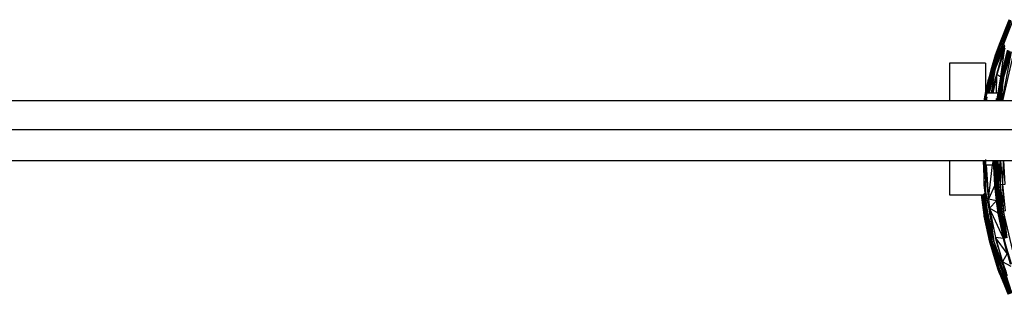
# Paper-space layout '_Derecha' of a CAD drawing. Header units: millimetres. Extents: x -1808 to 138, y -70 to 65.
# Tile 3 of 19: x -109 to -27, y -14 to 9. Entities that reach past the tile are written whole.
import ezdxf

# ---------------------------------------------------------------- set-up
doc = ezdxf.new("R2010")
doc.units = ezdxf.units.MM

psp = doc.layouts.new('_Derecha')

# ---------------------------------------------------------------- linework, layer by layer
at = {"color": 7, "linetype": 'Continuous', "lineweight": 25}
for p, q in [((-26.133, 9.148), (-26.956, 7.1)), ((-26.945, 7.101), (-26.133, 9.148)), ((-26.133, 9.148), (-26.914, 7.095)), ((-26.914, 7.095), (-26.103, 9.136)), ((-26.868, 7.084), (-26.103, 9.136)), ((-26.048, 9.114), (-26.868, 7.084)), ((-26.854, 7.08), (-26.048, 9.114)), ((-26.048, 9.114), (-26.718, 7.042)), ((-26.718, 7.042), (-25.966, 9.08)), ((-26.649, 7.022), (-25.966, 9.08)), ((-25.856, 9.034), (-26.649, 7.022)), ((-27.634, 4.963), (-26.945, 7.101)), ((-26.945, 7.101), (-27.598, 4.961)), ((-27.598, 4.961), (-26.914, 7.095)), ((-27.598, 3), (-26.504, 6.978)), ((-26.914, 7.095), (-27.535, 4.953)), ((-26.868, 7.084), (-27.535, 4.953)), ((-27.535, 4.953), (-26.854, 7.08)), ((-27.442, 4.938), (-26.854, 7.08)), ((-27.442, 4.938), (-26.718, 7.042)), ((-26.718, 7.042), (-27.319, 4.916)), ((-26.649, 7.022), (-27.319, 4.916)), ((-27.319, 4.916), (-26.504, 6.978)), ((-26.945, 7.101), (-27.266, 6.2)), ((-27.266, 6.2), (-26.956, 7.1)), ((-26.501, 6.774), (-27.166, 4.565)), ((-27.134, 4.672), (-26.495, 6.975)), ((-26.945, 7.101), (-26.956, 7.1)), ((-26.914, 7.095), (-26.945, 7.101)), ((-26.868, 7.084), (-26.914, 7.095)), ((-26.854, 7.08), (-26.868, 7.084)), ((-26.718, 7.042), (-26.854, 7.08)), ((-26.278, 6.594), (-26.844, 4.346)), ((-26.83, 4.402), (-26.501, 6.774)), ((-26.278, 6.594), (-26.826, 4.334)), ((-26.649, 7.022), (-26.718, 7.042)), ((-26.681, 6.178), (-26.495, 6.975)), ((-26.504, 6.978), (-26.649, 7.022)), ((-27.634, 4.963), (-27.266, 6.2)), ((-26.826, 4.334), (-26.266, 6.586)), ((-26.266, 6.586), (-26.782, 4.314)), ((-26.782, 4.314), (-26.228, 6.569)), ((-26.716, 2.364), (-25.933, 6.452)), ((-26.709, 4.285), (-26.228, 6.569)), ((-26.16, 6.541), (-26.709, 4.285)), ((-25.772, 6.389), (-26.7, 2.364)), ((-26.605, 4.247), (-26.16, 6.541)), ((-26.605, 4.247), (-26.062, 6.502)), ((-26.605, 4.247), (-25.933, 6.452)), ((-28.118, 5.5), (-31.12, 5.5)), ((-28.101, 3), (-27.634, 4.963)), ((-27.535, 4.953), (-28.076, 2.682)), ((-27.634, 4.963), (-28.071, 3)), ((-28.066, 3), (-27.598, 4.961)), ((-27.598, 4.961), (-28.01, 3)), ((-27.535, 4.953), (-27.917, 3)), ((-27.634, 4.963), (-27.855, 4.162)), ((-27.634, 4.963), (-27.598, 4.961)), ((-27.535, 4.953), (-27.598, 4.961)), ((-27.535, 4.953), (-27.442, 4.938)), ((-28.176, 2.684), (-27.855, 4.162)), ((-27.903, 3), (-27.442, 4.938)), ((-27.442, 4.938), (-27.793, 3)), ((-27.774, 3), (-27.319, 4.916)), ((-27.319, 4.916), (-27.636, 3)), ((-27.597, 3), (-27.175, 4.525)), ((-27.166, 4.565), (-27.501, 3)), ((-27.442, 4.938), (-27.319, 4.916)), ((-27.185, 3), (-27.166, 4.565)), ((-27.168, 2.364), (-26.844, 4.346)), ((-26.842, 4.354), (-27.166, 4.565)), ((-26.844, 4.346), (-27.163, 2.364)), ((-26.844, 4.346), (-27.139, 2.364)), ((-26.826, 4.334), (-27.137, 2.364)), ((-26.826, 4.334), (-27.089, 2.364)), ((-26.782, 4.314), (-27.082, 2.364)), ((-26.782, 4.314), (-27.01, 2.364)), ((-26.709, 4.285), (-26.998, 2.364)), ((-26.709, 4.285), (-26.901, 2.364)), ((-26.605, 4.247), (-26.883, 2.364)), ((-26.826, 4.334), (-26.844, 4.346)), ((-26.782, 4.314), (-26.826, 4.334)), ((-26.709, 4.285), (-26.782, 4.314)), ((-26.762, 2.364), (-26.605, 4.247)), ((-26.605, 4.247), (-26.709, 4.285)), ((-28.176, 2.684), (-28.234, 2.364)), ((-28.223, 2.364), (-28.176, 2.684)), ((-28.176, 2.684), (-28.218, 2.364)), ((-28.188, 2.364), (-28.141, 2.685)), ((-28.141, 2.685), (-28.179, 2.364)), ((-28.176, 2.684), (-28.12, 2.919)), ((-28.176, 2.684), (-28.141, 2.685)), ((-28.076, 2.682), (-28.123, 2.364)), ((-27.118, 3), (-28.12, 3)), ((-28.076, 2.682), (-28.11, 2.364)), ((-28.076, 2.682), (-27.981, 2.675)), ((-28.026, 2.364), (-27.981, 2.675)), ((-27.193, 2.364), (-27.191, 2.547)), ((-21.421, -0.06), (-354.507, -0.06)), ((-28.315, -2.636), (-28.228, -4.703)), ((-28.228, -4.703), (-28.182, -2.636)), ((-28.12, -2.809), (-28.135, -2.636)), ((-28.126, -2.636), (-28.12, -2.71)), ((-28.12, -3), (-27.512, -3)), ((-27.979, -4.465), (-28.104, -3)), ((-28.096, -3), (-27.987, -4.311)), ((-28.064, -3), (-28.049, -3.123)), ((-28.057, -3), (-27.872, -5.874)), ((-27.945, -2.636), (-27.988, -2.654)), ((-27.872, -5.874), (-27.519, -3)), ((-27.513, -2.95), (-27.475, -2.636)), ((-27.346, -4.683), (-27.439, -2.636)), ((-27.346, -4.683), (-27.429, -2.636)), ((-27.428, -2.636), (-27.333, -4.683)), ((-27.406, -2.636), (-27.333, -4.683)), ((-27.403, -2.636), (-27.293, -4.68)), ((-27.293, -4.68), (-27.332, -2.636)), ((-27.226, -4.675), (-27.326, -2.636)), ((-27.299, -2.636), (-27.226, -4.675)), ((-27.291, -2.636), (-27.13, -4.667)), ((-27.232, -2.636), (-27.13, -4.667)), ((-27.13, -4.667), (-27.109, -2.636)), ((-27.005, -4.657), (-27.099, -2.636)), ((-27.005, -4.657), (-26.971, -2.636)), ((-26.852, -4.644), (-26.958, -2.636)), ((-26.852, -4.644), (-26.842, -2.636)), ((-26.673, -4.627), (-26.827, -2.636)), ((-26.673, -4.627), (-26.607, -2.636)), ((-26.469, -4.607), (-26.591, -2.636)), ((-28.037, -3.305), (-27.943, -5.183)), ((-28.228, -4.703), (-27.755, -7.096)), ((-27.913, -7.119), (-28.228, -4.703)), ((-27.346, -4.683), (-27.872, -5.874)), ((-27.206, -6.013), (-27.346, -4.683)), ((-27.346, -4.683), (-27.333, -4.683)), ((-27.333, -4.683), (-27.293, -4.68)), ((-27.058, -6.935), (-27.333, -4.683)), ((-27.206, -6.013), (-27.333, -4.683)), ((-27.293, -4.68), (-27.226, -4.675)), ((-27.022, -6.929), (-27.293, -4.68)), ((-27.293, -4.68), (-27.058, -6.935)), ((-27.13, -4.667), (-27.226, -4.675)), ((-27.226, -4.675), (-26.96, -6.918)), ((-27.226, -4.675), (-27.022, -6.929)), ((-27.13, -4.667), (-27.005, -4.657)), ((-26.87, -6.902), (-27.13, -4.667)), ((-27.13, -4.667), (-26.96, -6.918)), ((-27.005, -4.657), (-26.852, -4.644)), ((-26.753, -6.882), (-27.005, -4.657)), ((-26.87, -6.902), (-27.005, -4.657)), ((-26.852, -4.644), (-26.673, -4.627)), ((-26.609, -6.856), (-26.852, -4.644)), ((-26.753, -6.882), (-26.852, -4.644)), ((-26.673, -4.627), (-26.469, -4.607)), ((-26.443, -6.823), (-26.673, -4.627)), ((-26.609, -6.856), (-26.673, -4.627)), ((-31.12, -5.5), (-28.118, -5.5)), ((-28.237, -7.163), (-28.454, -5.5)), ((-28.452, -5.5), (-28.23, -7.163)), ((-28.448, -5.5), (-28.23, -7.163)), ((-28.437, -5.5), (-28.197, -7.16)), ((-28.414, -5.5), (-28.197, -7.16)), ((-28.393, -5.5), (-28.134, -7.151)), ((-28.349, -5.5), (-28.134, -7.151)), ((-28.318, -5.5), (-28.039, -7.138)), ((-28.039, -7.138), (-28.262, -5.431)), ((-28.236, -5.362), (-27.913, -7.119)), ((-27.943, -5.183), (-27.872, -5.874)), ((-27.206, -6.013), (-27.872, -5.874)), ((-27.872, -5.874), (-27.77, -6.607)), ((-27.755, -7.096), (-27.838, -6.114)), ((-27.834, -6.148), (-27.755, -7.096)), ((-27.206, -6.013), (-27.77, -6.607)), ((-27.055, -7.03), (-27.206, -6.013)), ((-27.206, -6.013), (-27.058, -6.935)), ((-28.237, -7.163), (-28.23, -7.163)), ((-28.215, -7.288), (-28.237, -7.163)), ((-28.23, -7.163), (-28.197, -7.16)), ((-28.23, -7.163), (-27.707, -9.459)), ((-27.741, -9.467), (-28.23, -7.163)), ((-28.215, -7.288), (-28.23, -7.163)), ((-28.215, -7.288), (-27.741, -9.467)), ((-27.749, -9.468), (-28.215, -7.288)), ((-28.197, -7.16), (-28.134, -7.151)), ((-28.197, -7.16), (-27.643, -9.445)), ((-27.707, -9.459), (-28.197, -7.16)), ((-28.134, -7.151), (-28.039, -7.138)), ((-28.134, -7.151), (-27.549, -9.424)), ((-28.134, -7.151), (-27.643, -9.445)), ((-28.039, -7.138), (-27.913, -7.119)), ((-28.039, -7.138), (-27.423, -9.395)), ((-28.039, -7.138), (-27.549, -9.424)), ((-27.913, -7.119), (-27.755, -7.096)), ((-27.913, -7.119), (-27.423, -9.395)), ((-27.055, -7.03), (-27.77, -6.607)), ((-26.614, -9.159), (-27.77, -6.607)), ((-27.77, -6.607), (-27.272, -9.065)), ((-27.593, -7.587), (-27.77, -6.607)), ((-27.755, -7.096), (-27.683, -7.085)), ((-27.755, -7.096), (-27.441, -8.288)), ((-27.755, -7.096), (-27.423, -9.395)), ((-27.427, -8.349), (-27.755, -7.096)), ((-27.022, -6.929), (-27.058, -6.935)), ((-26.569, -9.148), (-27.058, -6.935)), ((-27.058, -6.935), (-26.604, -9.157)), ((-27.058, -6.935), (-27.055, -7.03)), ((-26.614, -9.159), (-27.055, -7.03)), ((-27.055, -7.03), (-26.604, -9.157)), ((-26.96, -6.918), (-27.022, -6.929)), ((-26.509, -9.133), (-27.022, -6.929)), ((-27.022, -6.929), (-26.569, -9.148)), ((-26.87, -6.902), (-26.96, -6.918)), ((-26.96, -6.918), (-26.509, -9.133)), ((-26.96, -6.918), (-26.426, -9.112)), ((-26.753, -6.882), (-26.87, -6.902)), ((-26.321, -9.085), (-26.87, -6.902)), ((-26.87, -6.902), (-26.426, -9.112)), ((-26.609, -6.856), (-26.753, -6.882)), ((-26.753, -6.882), (-26.321, -9.085)), ((-26.443, -6.823), (-26.609, -6.856)), ((-25.596, -11.133), (-26.609, -6.856)), ((-26.609, -6.856), (-26.321, -9.085)), ((-27.593, -7.587), (-27.272, -9.065)), ((-27.741, -9.467), (-27.749, -9.468)), ((-27.749, -9.468), (-27.071, -11.673)), ((-27.085, -11.677), (-27.749, -9.468)), ((-27.707, -9.459), (-27.741, -9.467)), ((-27.741, -9.467), (-27.038, -11.664)), ((-27.741, -9.467), (-27.071, -11.673)), ((-27.643, -9.445), (-27.707, -9.459)), ((-27.707, -9.459), (-26.987, -11.648)), ((-27.707, -9.459), (-27.038, -11.664)), ((-27.549, -9.424), (-27.643, -9.445)), ((-27.643, -9.445), (-26.826, -11.599)), ((-27.643, -9.445), (-26.973, -11.644)), ((-27.643, -9.445), (-26.987, -11.648)), ((-27.423, -9.395), (-27.549, -9.424)), ((-27.549, -9.424), (-26.753, -11.576)), ((-27.549, -9.424), (-26.826, -11.599)), ((-27.423, -9.395), (-26.597, -11.528)), ((-27.423, -9.395), (-26.753, -11.576)), ((-26.289, -10.401), (-27.272, -9.065)), ((-26.614, -9.159), (-27.272, -9.065)), ((-27.272, -9.065), (-26.683, -11.102)), ((-27.05, -9.866), (-27.272, -9.065)), ((-27.05, -9.866), (-26.683, -11.102)), ((-26.614, -9.159), (-26.604, -9.157)), ((-26.289, -10.401), (-26.614, -9.159)), ((-26.569, -9.148), (-26.604, -9.157)), ((-25.983, -11.286), (-26.604, -9.157)), ((-26.015, -11.302), (-26.604, -9.157)), ((-26.604, -9.157), (-26.289, -10.401)), ((-26.509, -9.133), (-26.569, -9.148)), ((-26.569, -9.148), (-25.983, -11.286)), ((-25.925, -11.26), (-26.569, -9.148)), ((-26.597, -11.528), (-26.889, -10.411)), ((-26.823, -10.632), (-26.588, -11.525)), ((-26.289, -10.401), (-26.683, -11.102)), ((-26.753, -11.576), (-26.597, -11.528)), ((-25.966, -11.495), (-26.683, -11.102)), ((-26.683, -11.102), (-26.373, -12.003)), ((-26.588, -11.525), (-26.675, -11.126)), ((-26.597, -11.528), (-26.588, -11.525)), ((-26.269, -12.261), (-26.597, -11.528)), ((-25.904, -13.69), (-26.597, -11.528)), ((-26.588, -11.525), (-26.543, -11.511)), ((-26.35, -12.059), (-26.588, -11.525)), ((-26.588, -11.525), (-26.425, -11.852)), ((-27.085, -11.677), (-27.071, -11.673)), ((-26.944, -12.072), (-27.085, -11.677)), ((-27.071, -11.673), (-27.038, -11.664)), ((-27.071, -11.673), (-26.19, -13.803)), ((-26.228, -13.817), (-27.071, -11.673)), ((-26.944, -12.072), (-27.071, -11.673)), ((-27.038, -11.664), (-26.987, -11.648)), ((-27.038, -11.664), (-26.19, -13.803)), ((-26.987, -11.648), (-26.973, -11.644)), ((-26.987, -11.648), (-26.124, -13.777)), ((-26.987, -11.648), (-26.19, -13.803)), ((-26.973, -11.644), (-26.826, -11.599)), ((-26.973, -11.644), (-26.029, -13.74)), ((-26.973, -11.644), (-26.124, -13.777)), ((-26.944, -12.072), (-26.228, -13.817)), ((-26.753, -11.576), (-26.826, -11.599)), ((-26.826, -11.599), (-25.904, -13.69)), ((-26.826, -11.599), (-26.029, -13.74)), ((-26.753, -11.576), (-25.904, -13.69))]:
    psp.add_line(p, q, dxfattribs=at)
at = {"color": 7, "linetype": 'Continuous', "lineweight": 25, "flags": 128}
for points in [[(-21.123, 2.364), (-179.712, 2.364), (-354.567, 2.364)], [(-354.558, -2.636), (-182.423, -2.636), (-21.154, -2.636)]]:
    psp.add_lwpolyline(points, dxfattribs=at)
at = {"color": 7, "linetype": 'Continuous', "lineweight": 25}
for points, knots in [([(-31.12, 5.5), (-31.12, 5.422), (-31.12, 5.258), (-31.12, 4.094), (-31.12, 2.901), (-31.12, 2.364)], [0, 0, 0, 0, 0.33695, 0.701663, 1, 1, 1, 1]), ([(-28.12, 5.5), (-28.12, 5.426), (-28.12, 5.313), (-28.12, 4.628), (-28.12, 3.915), (-28.12, 3.15), (-28.12, 2.596), (-28.12, 2.383)], [0, 0, 0, 0, 0.335529, 0.51615, 0.700604, 0.885058, 1, 1, 1, 1]), ([(-31.12, -2.636), (-31.12, -3.075), (-31.12, -4.166), (-31.12, -5.255), (-31.12, -5.421), (-31.12, -5.5)], [0, 0, 0, 0, 0.25887, 0.644097, 1, 1, 1, 1]), ([(-28.12, -2.546), (-28.12, -2.703), (-28.12, -3.201), (-28.12, -3.914), (-28.12, -4.629), (-28.12, -5.313), (-28.12, -5.426), (-28.12, -5.5)], [0, 0, 0, 0, 0.087713, 0.277842, 0.467971, 0.654148, 1, 1, 1, 1]), ([(-28.12, -2.546), (-28.12, -2.634), (-28.12, -2.948), (-28.12, -2.978), (-28.12, -3)], [0, 0, 0, 0, 0.2831868, 1, 1, 1, 1])]:
    psp.add_open_spline(points, degree=3, knots=knots, dxfattribs=at)

doc.saveas('drawing.dxf')
